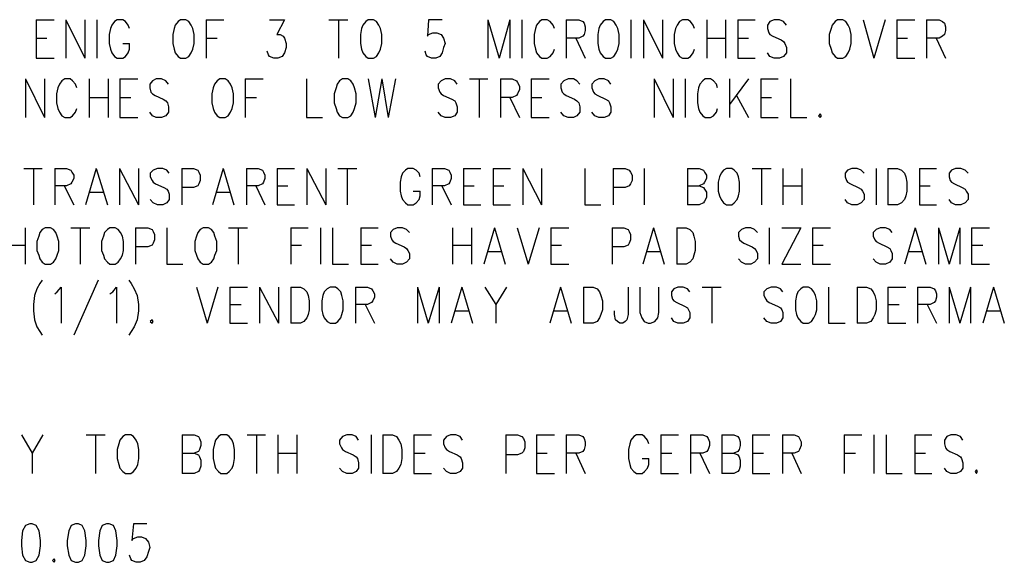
# Model space of a CAD drawing. Extents: x 11.9 to 28.1, y 10.8 to 21.2.
# Tile 22 of 27: x 25.5 to 27.1, y 17.5 to 18.4. Entities that reach past the tile are written whole.
import ezdxf

# ---------------------------------------------------------------- set-up
doc = ezdxf.new("R2010")
doc.units = 0
doc.header["$MEASUREMENT"] = 0
doc.layers.add('LAYNR1', color=2, linetype='Continuous')

msp = doc.modelspace()

# ---------------------------------------------------------------- linework, layer by layer
at = {"layer": 'LAYNR1', "color": 7}
for points in [[(25.478, 18.422), (25.478, 18.357)], [(25.478, 18.422), (25.508, 18.422)], [(25.528, 18.422), (25.528, 18.357)], [(25.528, 18.422), (25.56, 18.357)], [(25.56, 18.422), (25.56, 18.357)], [(25.58, 18.422), (25.58, 18.357)], [(25.635, 18.407), (25.633, 18.413), (25.628, 18.419), (25.624, 18.422), (25.614, 18.422), (25.61, 18.419), (25.605, 18.413), (25.603, 18.407), (25.601, 18.397), (25.601, 18.382), (25.603, 18.372), (25.605, 18.366), (25.61, 18.36), (25.614, 18.357), (25.624, 18.357), (25.628, 18.36), (25.633, 18.366), (25.635, 18.372), (25.635, 18.382)], [(25.764, 18.422), (25.764, 18.357)], [(25.764, 18.422), (25.794, 18.422)], [(25.871, 18.422), (25.896, 18.422), (25.883, 18.397), (25.889, 18.397), (25.894, 18.394), (25.896, 18.391), (25.899, 18.382), (25.899, 18.375), (25.896, 18.366), (25.892, 18.36), (25.885, 18.357), (25.878, 18.357), (25.871, 18.36), (25.869, 18.363), (25.867, 18.369)], [(25.971, 18.422), (26.003, 18.422)], [(25.987, 18.422), (25.987, 18.357)], [(26.162, 18.422), (26.139, 18.422), (26.137, 18.394), (26.139, 18.397), (26.146, 18.4), (26.153, 18.4), (26.16, 18.397), (26.164, 18.391), (26.167, 18.382), (26.164, 18.375), (26.162, 18.366), (26.158, 18.36), (26.151, 18.357), (26.144, 18.357), (26.137, 18.36), (26.135, 18.363), (26.133, 18.369)], [(26.239, 18.422), (26.239, 18.357)], [(26.239, 18.422), (26.258, 18.357)], [(26.276, 18.422), (26.258, 18.357)], [(26.276, 18.422), (26.276, 18.357)], [(26.296, 18.422), (26.296, 18.357)], [(26.351, 18.407), (26.349, 18.413), (26.344, 18.419), (26.339, 18.422), (26.33, 18.422), (26.326, 18.419), (26.321, 18.413), (26.319, 18.407), (26.317, 18.397), (26.317, 18.382), (26.319, 18.372), (26.321, 18.366), (26.326, 18.36), (26.33, 18.357), (26.339, 18.357), (26.344, 18.36), (26.349, 18.366), (26.351, 18.372)], [(26.371, 18.422), (26.371, 18.357)], [(26.371, 18.422), (26.392, 18.422), (26.399, 18.419), (26.401, 18.416), (26.403, 18.41), (26.403, 18.404), (26.401, 18.397), (26.399, 18.394), (26.392, 18.391), (26.371, 18.391)], [(26.48, 18.422), (26.48, 18.357)], [(26.501, 18.422), (26.501, 18.357)], [(26.501, 18.422), (26.533, 18.357)], [(26.533, 18.422), (26.533, 18.357)], [(26.587, 18.407), (26.585, 18.413), (26.58, 18.419), (26.576, 18.422), (26.567, 18.422), (26.562, 18.419), (26.558, 18.413), (26.555, 18.407), (26.553, 18.397), (26.553, 18.382), (26.555, 18.372), (26.558, 18.366), (26.562, 18.36), (26.567, 18.357), (26.576, 18.357), (26.58, 18.36), (26.585, 18.366), (26.587, 18.372)], [(26.608, 18.422), (26.608, 18.357)], [(26.639, 18.422), (26.639, 18.357)], [(26.66, 18.422), (26.66, 18.357)], [(26.66, 18.422), (26.689, 18.422)], [(26.742, 18.413), (26.737, 18.419), (26.73, 18.422), (26.721, 18.422), (26.714, 18.419), (26.71, 18.413), (26.71, 18.407), (26.712, 18.4), (26.714, 18.397), (26.719, 18.394), (26.733, 18.388), (26.737, 18.385), (26.739, 18.382), (26.742, 18.375), (26.742, 18.366), (26.737, 18.36), (26.73, 18.357), (26.721, 18.357), (26.714, 18.36), (26.71, 18.366)], [(26.871, 18.422), (26.889, 18.357)], [(26.908, 18.422), (26.889, 18.357)], [(26.928, 18.422), (26.928, 18.357)], [(26.928, 18.422), (26.958, 18.422)], [(26.978, 18.422), (26.978, 18.357)], [(26.978, 18.422), (26.999, 18.422), (27.005, 18.419), (27.008, 18.416), (27.01, 18.41), (27.01, 18.404), (27.008, 18.397), (27.005, 18.394), (26.999, 18.391), (26.978, 18.391)], [(25.478, 18.391), (25.496, 18.391)], [(25.624, 18.382), (25.635, 18.382)], [(25.764, 18.391), (25.783, 18.391)], [(26.387, 18.391), (26.403, 18.357)], [(26.608, 18.391), (26.639, 18.391)], [(26.66, 18.391), (26.678, 18.391)], [(26.928, 18.391), (26.946, 18.391)], [(26.994, 18.391), (27.01, 18.357)], [(25.478, 18.357), (25.508, 18.357)], [(26.66, 18.357), (26.689, 18.357)], [(26.928, 18.357), (26.958, 18.357)], [(25.46, 18.322), (25.46, 18.257)], [(25.46, 18.322), (25.492, 18.257)], [(25.492, 18.322), (25.492, 18.257)], [(25.546, 18.307), (25.544, 18.313), (25.539, 18.319), (25.535, 18.322), (25.526, 18.322), (25.521, 18.319), (25.517, 18.313), (25.514, 18.307), (25.512, 18.297), (25.512, 18.282), (25.514, 18.272), (25.517, 18.266), (25.521, 18.26), (25.526, 18.257), (25.535, 18.257), (25.539, 18.26), (25.544, 18.266), (25.546, 18.272)], [(25.567, 18.322), (25.567, 18.257)], [(25.599, 18.322), (25.599, 18.257)], [(25.619, 18.322), (25.619, 18.257)], [(25.619, 18.322), (25.649, 18.322)], [(25.701, 18.313), (25.696, 18.319), (25.689, 18.322), (25.68, 18.322), (25.674, 18.319), (25.669, 18.313), (25.669, 18.307), (25.671, 18.3), (25.674, 18.297), (25.678, 18.294), (25.692, 18.288), (25.696, 18.285), (25.699, 18.282), (25.701, 18.275), (25.701, 18.266), (25.696, 18.26), (25.689, 18.257), (25.68, 18.257), (25.674, 18.26), (25.669, 18.266)], [(25.83, 18.322), (25.83, 18.257)], [(25.83, 18.322), (25.86, 18.322)], [(25.933, 18.322), (25.933, 18.257), (25.96, 18.257)], [(26.037, 18.322), (26.049, 18.257)], [(26.06, 18.322), (26.049, 18.257)], [(26.06, 18.322), (26.071, 18.257)], [(26.083, 18.322), (26.071, 18.257)], [(26.187, 18.313), (26.183, 18.319), (26.176, 18.322), (26.167, 18.322), (26.16, 18.319), (26.155, 18.313), (26.155, 18.307), (26.158, 18.3), (26.16, 18.297), (26.164, 18.294), (26.178, 18.288), (26.183, 18.285), (26.185, 18.282), (26.187, 18.275), (26.187, 18.266), (26.183, 18.26), (26.176, 18.257), (26.167, 18.257), (26.16, 18.26), (26.155, 18.266)], [(26.208, 18.322), (26.239, 18.322)], [(26.224, 18.322), (26.224, 18.257)], [(26.26, 18.322), (26.26, 18.257)], [(26.26, 18.322), (26.28, 18.322), (26.287, 18.319), (26.289, 18.316), (26.292, 18.31), (26.292, 18.304), (26.289, 18.297), (26.287, 18.294), (26.28, 18.291), (26.26, 18.291)], [(26.312, 18.322), (26.312, 18.257)], [(26.312, 18.322), (26.342, 18.322)], [(26.394, 18.313), (26.389, 18.319), (26.383, 18.322), (26.374, 18.322), (26.367, 18.319), (26.362, 18.313), (26.362, 18.307), (26.364, 18.3), (26.367, 18.297), (26.371, 18.294), (26.385, 18.288), (26.389, 18.285), (26.392, 18.282), (26.394, 18.275), (26.394, 18.266), (26.389, 18.26), (26.383, 18.257), (26.374, 18.257), (26.367, 18.26), (26.362, 18.266)], [(26.446, 18.313), (26.442, 18.319), (26.435, 18.322), (26.426, 18.322), (26.419, 18.319), (26.414, 18.313), (26.414, 18.307), (26.417, 18.3), (26.419, 18.297), (26.424, 18.294), (26.437, 18.288), (26.442, 18.285), (26.444, 18.282), (26.446, 18.275), (26.446, 18.266), (26.442, 18.26), (26.435, 18.257), (26.426, 18.257), (26.419, 18.26), (26.414, 18.266)], [(26.519, 18.322), (26.519, 18.257)], [(26.519, 18.322), (26.551, 18.257)], [(26.551, 18.322), (26.551, 18.257)], [(26.571, 18.322), (26.571, 18.257)], [(26.626, 18.307), (26.624, 18.313), (26.619, 18.319), (26.614, 18.322), (26.605, 18.322), (26.601, 18.319), (26.596, 18.313), (26.594, 18.307), (26.592, 18.297), (26.592, 18.282), (26.594, 18.272), (26.596, 18.266), (26.601, 18.26), (26.605, 18.257), (26.614, 18.257), (26.619, 18.26), (26.624, 18.266), (26.626, 18.272)], [(26.646, 18.322), (26.646, 18.257)], [(26.678, 18.322), (26.646, 18.279)], [(26.699, 18.322), (26.699, 18.257)], [(26.699, 18.322), (26.728, 18.322)], [(26.749, 18.322), (26.749, 18.257), (26.776, 18.257)], [(25.567, 18.291), (25.599, 18.291)], [(25.619, 18.291), (25.637, 18.291)], [(25.83, 18.291), (25.849, 18.291)], [(26.276, 18.291), (26.292, 18.257)], [(26.312, 18.291), (26.33, 18.291)], [(26.658, 18.294), (26.678, 18.257)], [(26.699, 18.291), (26.717, 18.291)], [(25.619, 18.257), (25.649, 18.257)], [(26.312, 18.257), (26.342, 18.257)], [(26.699, 18.257), (26.728, 18.257)], [(25.457, 18.171), (25.488, 18.171)], [(25.473, 18.171), (25.473, 18.11)], [(25.509, 18.171), (25.509, 18.11)], [(25.509, 18.171), (25.529, 18.171), (25.536, 18.168), (25.538, 18.165), (25.541, 18.16), (25.541, 18.154), (25.538, 18.148), (25.536, 18.145), (25.529, 18.142), (25.509, 18.142)], [(25.579, 18.171), (25.561, 18.11)], [(25.579, 18.171), (25.598, 18.11)], [(25.618, 18.171), (25.618, 18.11)], [(25.618, 18.171), (25.65, 18.11)], [(25.65, 18.171), (25.65, 18.11)], [(25.702, 18.163), (25.698, 18.168), (25.691, 18.171), (25.682, 18.171), (25.675, 18.168), (25.67, 18.163), (25.67, 18.157), (25.673, 18.151), (25.675, 18.148), (25.679, 18.145), (25.693, 18.139), (25.698, 18.136), (25.7, 18.133), (25.702, 18.128), (25.702, 18.119), (25.698, 18.113), (25.691, 18.11), (25.682, 18.11), (25.675, 18.113), (25.67, 18.119)], [(25.723, 18.171), (25.723, 18.11)], [(25.723, 18.171), (25.743, 18.171), (25.75, 18.168), (25.752, 18.165), (25.754, 18.16), (25.754, 18.151), (25.752, 18.145), (25.75, 18.142), (25.743, 18.139), (25.723, 18.139)], [(25.793, 18.171), (25.775, 18.11)], [(25.793, 18.171), (25.811, 18.11)], [(25.832, 18.171), (25.832, 18.11)], [(25.832, 18.171), (25.852, 18.171), (25.859, 18.168), (25.861, 18.165), (25.863, 18.16), (25.863, 18.154), (25.861, 18.148), (25.859, 18.145), (25.852, 18.142), (25.832, 18.142)], [(25.884, 18.171), (25.884, 18.11)], [(25.884, 18.171), (25.913, 18.171)], [(25.934, 18.171), (25.934, 18.11)], [(25.934, 18.171), (25.966, 18.11)], [(25.966, 18.171), (25.966, 18.11)], [(25.986, 18.171), (26.018, 18.171)], [(26.002, 18.171), (26.002, 18.11)], [(26.125, 18.157), (26.123, 18.163), (26.118, 18.168), (26.113, 18.171), (26.104, 18.171), (26.1, 18.168), (26.095, 18.163), (26.093, 18.157), (26.091, 18.148), (26.091, 18.133), (26.093, 18.125), (26.095, 18.119), (26.1, 18.113), (26.104, 18.11), (26.113, 18.11), (26.118, 18.113), (26.123, 18.119), (26.125, 18.125), (26.125, 18.133)], [(26.145, 18.171), (26.145, 18.11)], [(26.145, 18.171), (26.166, 18.171), (26.173, 18.168), (26.175, 18.165), (26.177, 18.16), (26.177, 18.154), (26.175, 18.148), (26.173, 18.145), (26.166, 18.142), (26.145, 18.142)], [(26.198, 18.171), (26.198, 18.11)], [(26.198, 18.171), (26.227, 18.171)], [(26.248, 18.171), (26.248, 18.11)], [(26.248, 18.171), (26.277, 18.171)], [(26.298, 18.171), (26.298, 18.11)], [(26.298, 18.171), (26.329, 18.11)], [(26.329, 18.171), (26.329, 18.11)], [(26.402, 18.171), (26.402, 18.11), (26.429, 18.11)], [(26.45, 18.171), (26.45, 18.11)], [(26.45, 18.171), (26.47, 18.171), (26.477, 18.168), (26.479, 18.165), (26.482, 18.16), (26.482, 18.151), (26.479, 18.145), (26.477, 18.142), (26.47, 18.139), (26.45, 18.139)], [(26.502, 18.171), (26.502, 18.11)], [(26.575, 18.171), (26.575, 18.11)], [(26.575, 18.171), (26.595, 18.171), (26.602, 18.168), (26.604, 18.165), (26.607, 18.16), (26.607, 18.154), (26.604, 18.148), (26.602, 18.145), (26.595, 18.142)], [(26.684, 18.171), (26.716, 18.171)], [(26.7, 18.171), (26.7, 18.11)], [(26.736, 18.171), (26.736, 18.11)], [(26.768, 18.171), (26.768, 18.11)], [(26.873, 18.163), (26.868, 18.168), (26.861, 18.171), (26.852, 18.171), (26.845, 18.168), (26.841, 18.163), (26.841, 18.157), (26.843, 18.151), (26.845, 18.148), (26.85, 18.145), (26.863, 18.139), (26.868, 18.136), (26.87, 18.133), (26.873, 18.128), (26.873, 18.119), (26.868, 18.113), (26.861, 18.11), (26.852, 18.11), (26.845, 18.113), (26.841, 18.119)], [(26.893, 18.171), (26.893, 18.11)], [(26.913, 18.171), (26.913, 18.11)], [(26.913, 18.171), (26.929, 18.171), (26.936, 18.168), (26.941, 18.163), (26.943, 18.157), (26.945, 18.148), (26.945, 18.133), (26.943, 18.125), (26.941, 18.119), (26.936, 18.113), (26.929, 18.11), (26.913, 18.11)], [(26.966, 18.171), (26.966, 18.11)], [(26.966, 18.171), (26.995, 18.171)], [(27.048, 18.163), (27.043, 18.168), (27.036, 18.171), (27.027, 18.171), (27.02, 18.168), (27.016, 18.163), (27.016, 18.157), (27.018, 18.151), (27.02, 18.148), (27.025, 18.145), (27.038, 18.139), (27.043, 18.136), (27.045, 18.133), (27.048, 18.128), (27.048, 18.119), (27.043, 18.113), (27.036, 18.11), (27.027, 18.11), (27.02, 18.113), (27.016, 18.119)], [(25.525, 18.142), (25.541, 18.11)], [(25.848, 18.142), (25.863, 18.11)], [(25.884, 18.142), (25.902, 18.142)], [(26.113, 18.133), (26.125, 18.133)], [(26.161, 18.142), (26.177, 18.11)], [(26.198, 18.142), (26.216, 18.142)], [(26.248, 18.142), (26.266, 18.142)], [(26.575, 18.142), (26.595, 18.142), (26.602, 18.139), (26.604, 18.136), (26.607, 18.131), (26.607, 18.122), (26.604, 18.116), (26.602, 18.113), (26.595, 18.11), (26.575, 18.11)], [(26.736, 18.142), (26.768, 18.142)], [(26.966, 18.142), (26.984, 18.142)], [(25.568, 18.131), (25.591, 18.131)], [(25.782, 18.131), (25.804, 18.131)], [(25.884, 18.11), (25.913, 18.11)], [(26.198, 18.11), (26.227, 18.11)], [(26.248, 18.11), (26.277, 18.11)], [(26.966, 18.11), (26.995, 18.11)], [(25.459, 18.071), (25.459, 18.01)], [(25.536, 18.071), (25.568, 18.071)], [(25.552, 18.071), (25.552, 18.01)], [(25.645, 18.071), (25.645, 18.01)], [(25.645, 18.071), (25.666, 18.071), (25.673, 18.068), (25.675, 18.065), (25.677, 18.06), (25.677, 18.051), (25.675, 18.045), (25.673, 18.042), (25.666, 18.039), (25.645, 18.039)], [(25.698, 18.071), (25.698, 18.01), (25.725, 18.01)], [(25.802, 18.071), (25.834, 18.071)], [(25.818, 18.071), (25.818, 18.01)], [(25.907, 18.071), (25.907, 18.01)], [(25.907, 18.071), (25.936, 18.071)], [(25.957, 18.071), (25.957, 18.01)], [(25.977, 18.071), (25.977, 18.01), (26.004, 18.01)], [(26.025, 18.071), (26.025, 18.01)], [(26.025, 18.071), (26.054, 18.071)], [(26.107, 18.063), (26.102, 18.068), (26.095, 18.071), (26.086, 18.071), (26.079, 18.068), (26.075, 18.063), (26.075, 18.057), (26.077, 18.051), (26.079, 18.048), (26.084, 18.045), (26.098, 18.039), (26.102, 18.036), (26.104, 18.033), (26.107, 18.028), (26.107, 18.019), (26.102, 18.013), (26.095, 18.01), (26.086, 18.01), (26.079, 18.013), (26.075, 18.019)], [(26.179, 18.071), (26.179, 18.01)], [(26.211, 18.071), (26.211, 18.01)], [(26.25, 18.071), (26.232, 18.01)], [(26.25, 18.071), (26.268, 18.01)], [(26.288, 18.071), (26.307, 18.01)], [(26.325, 18.071), (26.307, 18.01)], [(26.345, 18.071), (26.345, 18.01)], [(26.345, 18.071), (26.375, 18.071)], [(26.448, 18.071), (26.448, 18.01)], [(26.448, 18.071), (26.468, 18.071), (26.475, 18.068), (26.477, 18.065), (26.479, 18.06), (26.479, 18.051), (26.477, 18.045), (26.475, 18.042), (26.468, 18.039), (26.448, 18.039)], [(26.518, 18.071), (26.5, 18.01)], [(26.518, 18.071), (26.536, 18.01)], [(26.557, 18.071), (26.557, 18.01)], [(26.557, 18.071), (26.573, 18.071), (26.579, 18.068), (26.584, 18.063), (26.586, 18.057), (26.588, 18.048), (26.588, 18.033), (26.586, 18.025), (26.584, 18.019), (26.579, 18.013), (26.573, 18.01), (26.557, 18.01)], [(26.693, 18.063), (26.688, 18.068), (26.682, 18.071), (26.673, 18.071), (26.666, 18.068), (26.661, 18.063), (26.661, 18.057), (26.663, 18.051), (26.666, 18.048), (26.67, 18.045), (26.684, 18.039), (26.688, 18.036), (26.691, 18.033), (26.693, 18.028), (26.693, 18.019), (26.688, 18.013), (26.682, 18.01), (26.673, 18.01), (26.666, 18.013), (26.661, 18.019)], [(26.713, 18.071), (26.713, 18.01)], [(26.766, 18.071), (26.734, 18.01)], [(26.734, 18.071), (26.766, 18.071)], [(26.786, 18.071), (26.786, 18.01)], [(26.786, 18.071), (26.816, 18.071)], [(26.92, 18.063), (26.916, 18.068), (26.909, 18.071), (26.9, 18.071), (26.893, 18.068), (26.888, 18.063), (26.888, 18.057), (26.891, 18.051), (26.893, 18.048), (26.898, 18.045), (26.911, 18.039), (26.916, 18.036), (26.918, 18.033), (26.92, 18.028), (26.92, 18.019), (26.916, 18.013), (26.909, 18.01), (26.9, 18.01), (26.893, 18.013), (26.888, 18.019)], [(26.959, 18.071), (26.941, 18.01)], [(26.959, 18.071), (26.977, 18.01)], [(26.998, 18.071), (26.998, 18.01)], [(26.998, 18.071), (27.016, 18.01)], [(27.034, 18.071), (27.016, 18.01)], [(27.034, 18.071), (27.034, 18.01)], [(27.054, 18.071), (27.054, 18.01)], [(27.054, 18.071), (27.084, 18.071)], [(25.427, 18.042), (25.459, 18.042)], [(25.907, 18.042), (25.925, 18.042)], [(26.025, 18.042), (26.043, 18.042)], [(26.179, 18.042), (26.211, 18.042)], [(26.345, 18.042), (26.363, 18.042)], [(26.786, 18.042), (26.804, 18.042)], [(27.054, 18.042), (27.073, 18.042)], [(26.238, 18.031), (26.261, 18.031)], [(26.507, 18.031), (26.529, 18.031)], [(26.948, 18.031), (26.97, 18.031)], [(26.025, 18.01), (26.054, 18.01)], [(26.345, 18.01), (26.375, 18.01)], [(26.734, 18.01), (26.766, 18.01)], [(26.786, 18.01), (26.816, 18.01)], [(27.054, 18.01), (27.084, 18.01)], [(25.488, 17.983), (25.484, 17.977), (25.479, 17.968), (25.475, 17.957), (25.473, 17.942), (25.473, 17.931), (25.475, 17.916), (25.479, 17.904), (25.484, 17.896), (25.488, 17.89)], [(25.509, 17.96), (25.513, 17.963), (25.52, 17.971), (25.52, 17.91)], [(25.582, 17.983), (25.541, 17.89)], [(25.602, 17.96), (25.607, 17.963), (25.613, 17.971), (25.613, 17.91)], [(25.634, 17.983), (25.638, 17.977), (25.643, 17.968), (25.648, 17.957), (25.65, 17.942), (25.65, 17.931), (25.648, 17.916), (25.643, 17.904), (25.638, 17.896), (25.634, 17.89)], [(25.748, 17.971), (25.766, 17.91)], [(25.784, 17.971), (25.766, 17.91)], [(25.804, 17.971), (25.804, 17.91)], [(25.804, 17.971), (25.834, 17.971)], [(25.854, 17.971), (25.854, 17.91)], [(25.854, 17.971), (25.886, 17.91)], [(25.886, 17.971), (25.886, 17.91)], [(25.907, 17.971), (25.907, 17.91)], [(25.907, 17.971), (25.923, 17.971), (25.929, 17.968), (25.934, 17.963), (25.936, 17.957), (25.938, 17.948), (25.938, 17.933), (25.936, 17.925), (25.934, 17.919), (25.929, 17.913), (25.923, 17.91), (25.907, 17.91)], [(26.016, 17.971), (26.016, 17.91)], [(26.016, 17.971), (26.036, 17.971), (26.043, 17.968), (26.045, 17.965), (26.048, 17.96), (26.048, 17.954), (26.045, 17.948), (26.043, 17.945), (26.036, 17.942), (26.016, 17.942)], [(26.12, 17.971), (26.12, 17.91)], [(26.12, 17.971), (26.138, 17.91)], [(26.157, 17.971), (26.138, 17.91)], [(26.157, 17.971), (26.157, 17.91)], [(26.195, 17.971), (26.177, 17.91)], [(26.195, 17.971), (26.213, 17.91)], [(26.234, 17.971), (26.252, 17.942), (26.252, 17.91)], [(26.27, 17.971), (26.252, 17.942)], [(26.361, 17.971), (26.343, 17.91)], [(26.361, 17.971), (26.379, 17.91)], [(26.4, 17.971), (26.4, 17.91)], [(26.4, 17.971), (26.416, 17.971), (26.423, 17.968), (26.427, 17.963), (26.429, 17.957), (26.432, 17.948), (26.432, 17.933), (26.429, 17.925), (26.427, 17.919), (26.423, 17.913), (26.416, 17.91), (26.4, 17.91)], [(26.475, 17.971), (26.475, 17.925), (26.473, 17.916), (26.47, 17.913), (26.466, 17.91), (26.461, 17.91), (26.457, 17.913), (26.454, 17.916), (26.452, 17.925), (26.452, 17.931)], [(26.495, 17.971), (26.495, 17.928), (26.498, 17.919), (26.502, 17.913), (26.509, 17.91), (26.513, 17.91), (26.52, 17.913), (26.525, 17.919), (26.527, 17.928), (26.527, 17.971)], [(26.579, 17.963), (26.575, 17.968), (26.568, 17.971), (26.559, 17.971), (26.552, 17.968), (26.548, 17.963), (26.548, 17.957), (26.55, 17.951), (26.552, 17.948), (26.557, 17.945), (26.57, 17.939), (26.575, 17.936), (26.577, 17.933), (26.579, 17.928), (26.579, 17.919), (26.575, 17.913), (26.568, 17.91), (26.559, 17.91), (26.552, 17.913), (26.548, 17.919)], [(26.6, 17.971), (26.632, 17.971)], [(26.616, 17.971), (26.616, 17.91)], [(26.736, 17.963), (26.732, 17.968), (26.725, 17.971), (26.716, 17.971), (26.709, 17.968), (26.704, 17.963), (26.704, 17.957), (26.707, 17.951), (26.709, 17.948), (26.713, 17.945), (26.727, 17.939), (26.732, 17.936), (26.734, 17.933), (26.736, 17.928), (26.736, 17.919), (26.732, 17.913), (26.725, 17.91), (26.716, 17.91), (26.709, 17.913), (26.704, 17.919)], [(26.813, 17.971), (26.813, 17.91), (26.841, 17.91)], [(26.861, 17.971), (26.861, 17.91)], [(26.861, 17.971), (26.877, 17.971), (26.884, 17.968), (26.888, 17.963), (26.891, 17.957), (26.893, 17.948), (26.893, 17.933), (26.891, 17.925), (26.888, 17.919), (26.884, 17.913), (26.877, 17.91), (26.861, 17.91)], [(26.913, 17.971), (26.913, 17.91)], [(26.913, 17.971), (26.943, 17.971)], [(26.963, 17.971), (26.963, 17.91)], [(26.963, 17.971), (26.984, 17.971), (26.991, 17.968), (26.993, 17.965), (26.995, 17.96), (26.995, 17.954), (26.993, 17.948), (26.991, 17.945), (26.984, 17.942), (26.963, 17.942)], [(27.016, 17.971), (27.016, 17.91)], [(27.016, 17.971), (27.034, 17.91)], [(27.052, 17.971), (27.034, 17.91)], [(27.052, 17.971), (27.052, 17.91)], [(27.091, 17.971), (27.073, 17.91)], [(27.091, 17.971), (27.109, 17.91)], [(25.804, 17.942), (25.823, 17.942)], [(26.032, 17.942), (26.048, 17.91)], [(26.913, 17.942), (26.932, 17.942)], [(26.979, 17.942), (26.995, 17.91)], [(26.184, 17.931), (26.207, 17.931)], [(26.35, 17.931), (26.373, 17.931)], [(27.079, 17.931), (27.102, 17.931)], [(25.804, 17.91), (25.834, 17.91)], [(26.913, 17.91), (26.943, 17.91)], [(25.453, 17.722), (25.471, 17.691), (25.471, 17.657)], [(25.489, 17.722), (25.471, 17.691)], [(25.562, 17.722), (25.594, 17.722)], [(25.578, 17.722), (25.578, 17.657)], [(25.724, 17.722), (25.724, 17.657)], [(25.724, 17.722), (25.744, 17.722), (25.751, 17.719), (25.753, 17.716), (25.755, 17.71), (25.755, 17.704), (25.753, 17.697), (25.751, 17.694), (25.744, 17.691)], [(25.833, 17.722), (25.864, 17.722)], [(25.849, 17.722), (25.849, 17.657)], [(25.885, 17.722), (25.885, 17.657)], [(25.917, 17.722), (25.917, 17.657)], [(26.021, 17.713), (26.017, 17.719), (26.01, 17.722), (26.001, 17.722), (25.994, 17.719), (25.989, 17.713), (25.989, 17.707), (25.992, 17.7), (25.994, 17.697), (25.999, 17.694), (26.012, 17.688), (26.017, 17.685), (26.019, 17.682), (26.021, 17.675), (26.021, 17.666), (26.017, 17.66), (26.01, 17.657), (26.001, 17.657), (25.994, 17.66), (25.989, 17.666)], [(26.042, 17.722), (26.042, 17.657)], [(26.062, 17.722), (26.062, 17.657)], [(26.062, 17.722), (26.078, 17.722), (26.085, 17.719), (26.089, 17.713), (26.092, 17.707), (26.094, 17.697), (26.094, 17.682), (26.092, 17.672), (26.089, 17.666), (26.085, 17.66), (26.078, 17.657), (26.062, 17.657)], [(26.114, 17.722), (26.114, 17.657)], [(26.114, 17.722), (26.144, 17.722)], [(26.196, 17.713), (26.192, 17.719), (26.185, 17.722), (26.176, 17.722), (26.169, 17.719), (26.164, 17.713), (26.164, 17.707), (26.167, 17.7), (26.169, 17.697), (26.174, 17.694), (26.187, 17.688), (26.192, 17.685), (26.194, 17.682), (26.196, 17.675), (26.196, 17.666), (26.192, 17.66), (26.185, 17.657), (26.176, 17.657), (26.169, 17.66), (26.164, 17.666)], [(26.269, 17.722), (26.269, 17.657)], [(26.269, 17.722), (26.289, 17.722), (26.296, 17.719), (26.299, 17.716), (26.301, 17.71), (26.301, 17.7), (26.299, 17.694), (26.296, 17.691), (26.289, 17.688), (26.269, 17.688)], [(26.321, 17.722), (26.321, 17.657)], [(26.321, 17.722), (26.351, 17.722)], [(26.371, 17.722), (26.371, 17.657)], [(26.371, 17.722), (26.392, 17.722), (26.399, 17.719), (26.401, 17.716), (26.403, 17.71), (26.403, 17.704), (26.401, 17.697), (26.399, 17.694), (26.392, 17.691), (26.371, 17.691)], [(26.51, 17.707), (26.508, 17.713), (26.503, 17.719), (26.499, 17.722), (26.489, 17.722), (26.485, 17.719), (26.48, 17.713), (26.478, 17.707), (26.476, 17.697), (26.476, 17.682), (26.478, 17.672), (26.48, 17.666), (26.485, 17.66), (26.489, 17.657), (26.499, 17.657), (26.503, 17.66), (26.508, 17.666), (26.51, 17.672), (26.51, 17.682)], [(26.53, 17.722), (26.53, 17.657)], [(26.53, 17.722), (26.56, 17.722)], [(26.58, 17.722), (26.58, 17.657)], [(26.58, 17.722), (26.601, 17.722), (26.608, 17.719), (26.61, 17.716), (26.612, 17.71), (26.612, 17.704), (26.61, 17.697), (26.608, 17.694), (26.601, 17.691), (26.58, 17.691)], [(26.633, 17.722), (26.633, 17.657)], [(26.633, 17.722), (26.653, 17.722), (26.66, 17.719), (26.662, 17.716), (26.664, 17.71), (26.664, 17.704), (26.662, 17.697), (26.66, 17.694), (26.653, 17.691)], [(26.685, 17.722), (26.685, 17.657)], [(26.685, 17.722), (26.714, 17.722)], [(26.735, 17.722), (26.735, 17.657)], [(26.735, 17.722), (26.755, 17.722), (26.762, 17.719), (26.764, 17.716), (26.767, 17.71), (26.767, 17.704), (26.764, 17.697), (26.762, 17.694), (26.755, 17.691), (26.735, 17.691)], [(26.839, 17.722), (26.839, 17.657)], [(26.839, 17.722), (26.869, 17.722)], [(26.889, 17.722), (26.889, 17.657)], [(26.91, 17.722), (26.91, 17.657), (26.937, 17.657)], [(26.958, 17.722), (26.958, 17.657)], [(26.958, 17.722), (26.987, 17.722)], [(27.039, 17.713), (27.035, 17.719), (27.028, 17.722), (27.019, 17.722), (27.012, 17.719), (27.008, 17.713), (27.008, 17.707), (27.01, 17.7), (27.012, 17.697), (27.017, 17.694), (27.03, 17.688), (27.035, 17.685), (27.037, 17.682), (27.039, 17.675), (27.039, 17.666), (27.035, 17.66), (27.028, 17.657), (27.019, 17.657), (27.012, 17.66), (27.008, 17.666)], [(25.724, 17.691), (25.744, 17.691), (25.751, 17.688), (25.753, 17.685), (25.755, 17.679), (25.755, 17.669), (25.753, 17.663), (25.751, 17.66), (25.744, 17.657), (25.724, 17.657)], [(25.885, 17.691), (25.917, 17.691)], [(26.114, 17.691), (26.133, 17.691)], [(26.321, 17.691), (26.339, 17.691)], [(26.387, 17.691), (26.403, 17.657)], [(26.53, 17.691), (26.549, 17.691)], [(26.596, 17.691), (26.612, 17.657)], [(26.633, 17.691), (26.653, 17.691), (26.66, 17.688), (26.662, 17.685), (26.664, 17.679), (26.664, 17.669), (26.662, 17.663), (26.66, 17.66), (26.653, 17.657), (26.633, 17.657)], [(26.685, 17.691), (26.703, 17.691)], [(26.751, 17.691), (26.767, 17.657)], [(26.839, 17.691), (26.858, 17.691)], [(26.958, 17.691), (26.976, 17.691)], [(26.499, 17.682), (26.51, 17.682)], [(26.114, 17.657), (26.144, 17.657)], [(26.321, 17.657), (26.351, 17.657)], [(26.53, 17.657), (26.56, 17.657)], [(26.685, 17.657), (26.714, 17.657)], [(26.958, 17.657), (26.987, 17.657)], [(25.664, 17.572), (25.642, 17.572), (25.639, 17.544), (25.642, 17.547), (25.649, 17.55), (25.655, 17.55), (25.662, 17.547), (25.667, 17.541), (25.669, 17.532), (25.667, 17.525), (25.664, 17.516), (25.66, 17.51), (25.653, 17.507), (25.646, 17.507), (25.639, 17.51), (25.637, 17.513), (25.635, 17.519)]]:
    msp.add_lwpolyline(points, dxfattribs=at)
for points in [[(25.721, 18.422), (25.717, 18.419), (25.712, 18.413), (25.71, 18.407), (25.708, 18.397), (25.708, 18.382), (25.71, 18.372), (25.712, 18.366), (25.717, 18.36), (25.721, 18.357), (25.73, 18.357), (25.735, 18.36), (25.739, 18.366), (25.742, 18.372), (25.744, 18.382), (25.744, 18.397), (25.742, 18.407), (25.739, 18.413), (25.735, 18.419), (25.73, 18.422), (25.721, 18.422)], [(26.037, 18.422), (26.033, 18.419), (26.028, 18.413), (26.026, 18.407), (26.024, 18.397), (26.024, 18.382), (26.026, 18.372), (26.028, 18.366), (26.033, 18.36), (26.037, 18.357), (26.046, 18.357), (26.051, 18.36), (26.055, 18.366), (26.058, 18.372), (26.06, 18.382), (26.06, 18.397), (26.058, 18.407), (26.055, 18.413), (26.051, 18.419), (26.046, 18.422), (26.037, 18.422)], [(26.437, 18.422), (26.433, 18.419), (26.428, 18.413), (26.426, 18.407), (26.424, 18.397), (26.424, 18.382), (26.426, 18.372), (26.428, 18.366), (26.433, 18.36), (26.437, 18.357), (26.446, 18.357), (26.451, 18.36), (26.455, 18.366), (26.458, 18.372), (26.46, 18.382), (26.46, 18.397), (26.458, 18.407), (26.455, 18.413), (26.451, 18.419), (26.446, 18.422), (26.437, 18.422)], [(26.828, 18.422), (26.824, 18.419), (26.819, 18.413), (26.817, 18.407), (26.814, 18.397), (26.814, 18.382), (26.817, 18.372), (26.819, 18.366), (26.824, 18.36), (26.828, 18.357), (26.837, 18.357), (26.842, 18.36), (26.846, 18.366), (26.849, 18.372), (26.851, 18.382), (26.851, 18.397), (26.849, 18.407), (26.846, 18.413), (26.842, 18.419), (26.837, 18.422), (26.828, 18.422)], [(25.787, 18.322), (25.783, 18.319), (25.778, 18.313), (25.776, 18.307), (25.774, 18.297), (25.774, 18.282), (25.776, 18.272), (25.778, 18.266), (25.783, 18.26), (25.787, 18.257), (25.796, 18.257), (25.801, 18.26), (25.805, 18.266), (25.808, 18.272), (25.81, 18.282), (25.81, 18.297), (25.808, 18.307), (25.805, 18.313), (25.801, 18.319), (25.796, 18.322), (25.787, 18.322)], [(25.994, 18.322), (25.989, 18.319), (25.985, 18.313), (25.983, 18.307), (25.98, 18.297), (25.98, 18.282), (25.983, 18.272), (25.985, 18.266), (25.989, 18.26), (25.994, 18.257), (26.003, 18.257), (26.008, 18.26), (26.012, 18.266), (26.014, 18.272), (26.017, 18.282), (26.017, 18.297), (26.014, 18.307), (26.012, 18.313), (26.008, 18.319), (26.003, 18.322), (25.994, 18.322)], [(26.799, 18.263), (26.796, 18.26), (26.799, 18.257), (26.801, 18.26), (26.799, 18.263)], [(26.641, 18.171), (26.636, 18.168), (26.632, 18.163), (26.629, 18.157), (26.627, 18.148), (26.627, 18.133), (26.629, 18.125), (26.632, 18.119), (26.636, 18.113), (26.641, 18.11), (26.65, 18.11), (26.654, 18.113), (26.659, 18.119), (26.661, 18.125), (26.663, 18.133), (26.663, 18.148), (26.661, 18.157), (26.659, 18.163), (26.654, 18.168), (26.65, 18.171), (26.641, 18.171)], [(25.493, 18.071), (25.488, 18.068), (25.484, 18.063), (25.482, 18.057), (25.479, 18.048), (25.479, 18.033), (25.482, 18.025), (25.484, 18.019), (25.488, 18.013), (25.493, 18.01), (25.502, 18.01), (25.507, 18.013), (25.511, 18.019), (25.513, 18.025), (25.516, 18.033), (25.516, 18.048), (25.513, 18.057), (25.511, 18.063), (25.507, 18.068), (25.502, 18.071), (25.493, 18.071)], [(25.602, 18.071), (25.598, 18.068), (25.593, 18.063), (25.591, 18.057), (25.588, 18.048), (25.588, 18.033), (25.591, 18.025), (25.593, 18.019), (25.598, 18.013), (25.602, 18.01), (25.611, 18.01), (25.616, 18.013), (25.62, 18.019), (25.623, 18.025), (25.625, 18.033), (25.625, 18.048), (25.623, 18.057), (25.62, 18.063), (25.616, 18.068), (25.611, 18.071), (25.602, 18.071)], [(25.759, 18.071), (25.754, 18.068), (25.75, 18.063), (25.748, 18.057), (25.745, 18.048), (25.745, 18.033), (25.748, 18.025), (25.75, 18.019), (25.754, 18.013), (25.759, 18.01), (25.768, 18.01), (25.773, 18.013), (25.777, 18.019), (25.779, 18.025), (25.782, 18.033), (25.782, 18.048), (25.779, 18.057), (25.777, 18.063), (25.773, 18.068), (25.768, 18.071), (25.759, 18.071)], [(25.973, 17.971), (25.968, 17.968), (25.963, 17.963), (25.961, 17.957), (25.959, 17.948), (25.959, 17.933), (25.961, 17.925), (25.963, 17.919), (25.968, 17.913), (25.973, 17.91), (25.982, 17.91), (25.986, 17.913), (25.991, 17.919), (25.993, 17.925), (25.995, 17.933), (25.995, 17.948), (25.993, 17.957), (25.991, 17.963), (25.986, 17.968), (25.982, 17.971), (25.973, 17.971)], [(26.77, 17.971), (26.766, 17.968), (26.761, 17.963), (26.759, 17.957), (26.757, 17.948), (26.757, 17.933), (26.759, 17.925), (26.761, 17.919), (26.766, 17.913), (26.77, 17.91), (26.779, 17.91), (26.784, 17.913), (26.788, 17.919), (26.791, 17.925), (26.793, 17.933), (26.793, 17.948), (26.791, 17.957), (26.788, 17.963), (26.784, 17.968), (26.779, 17.971), (26.77, 17.971)], [(25.673, 17.916), (25.67, 17.913), (25.673, 17.91), (25.675, 17.913), (25.673, 17.916)], [(25.628, 17.722), (25.624, 17.719), (25.619, 17.713), (25.617, 17.707), (25.614, 17.697), (25.614, 17.682), (25.617, 17.672), (25.619, 17.666), (25.624, 17.66), (25.628, 17.657), (25.637, 17.657), (25.642, 17.66), (25.646, 17.666), (25.649, 17.672), (25.651, 17.682), (25.651, 17.697), (25.649, 17.707), (25.646, 17.713), (25.642, 17.719), (25.637, 17.722), (25.628, 17.722)], [(25.789, 17.722), (25.785, 17.719), (25.78, 17.713), (25.778, 17.707), (25.776, 17.697), (25.776, 17.682), (25.778, 17.672), (25.78, 17.666), (25.785, 17.66), (25.789, 17.657), (25.799, 17.657), (25.803, 17.66), (25.808, 17.666), (25.81, 17.672), (25.812, 17.682), (25.812, 17.697), (25.81, 17.707), (25.808, 17.713), (25.803, 17.719), (25.799, 17.722), (25.789, 17.722)], [(27.062, 17.663), (27.06, 17.66), (27.062, 17.657), (27.064, 17.66), (27.062, 17.663)], [(25.467, 17.572), (25.46, 17.569), (25.455, 17.56), (25.453, 17.544), (25.453, 17.535), (25.455, 17.519), (25.46, 17.51), (25.467, 17.507), (25.471, 17.507), (25.478, 17.51), (25.483, 17.519), (25.485, 17.535), (25.485, 17.544), (25.483, 17.56), (25.478, 17.569), (25.471, 17.572), (25.467, 17.572)], [(25.544, 17.572), (25.537, 17.569), (25.533, 17.56), (25.53, 17.544), (25.53, 17.535), (25.533, 17.519), (25.537, 17.51), (25.544, 17.507), (25.549, 17.507), (25.555, 17.51), (25.56, 17.519), (25.562, 17.535), (25.562, 17.544), (25.56, 17.56), (25.555, 17.569), (25.549, 17.572), (25.544, 17.572)], [(25.596, 17.572), (25.589, 17.569), (25.585, 17.56), (25.583, 17.544), (25.583, 17.535), (25.585, 17.519), (25.589, 17.51), (25.596, 17.507), (25.601, 17.507), (25.608, 17.51), (25.612, 17.519), (25.614, 17.535), (25.614, 17.544), (25.612, 17.56), (25.608, 17.569), (25.601, 17.572), (25.596, 17.572)], [(25.508, 17.513), (25.505, 17.51), (25.508, 17.507), (25.51, 17.51), (25.508, 17.513)]]:
    msp.add_lwpolyline(points, close=True, dxfattribs=at)

doc.saveas('drawing.dxf')
